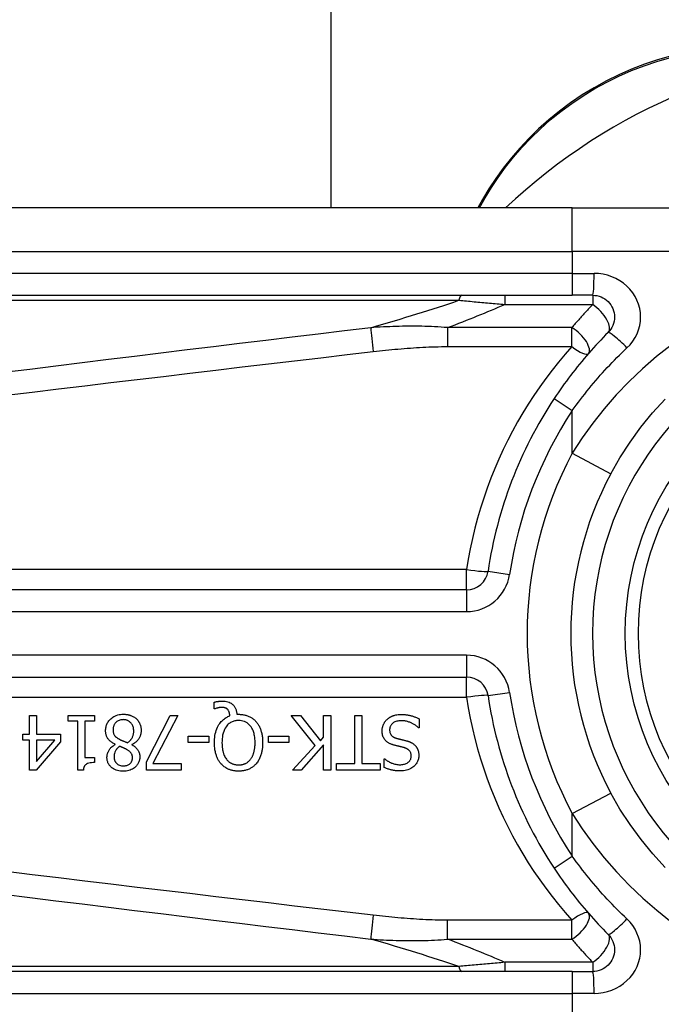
# Model space of a CAD drawing. Header units: inches. Extents: x 12 to 399, y 35 to 190.
# Tile 120 of 256: x 54.78 to 55.359, y 114.374 to 115.262. Entities that reach past the tile are written whole.
import ezdxf

# ---------------------------------------------------------------- set-up
doc = ezdxf.new("R2010")
doc.units = ezdxf.units.IN
doc.header["$MEASUREMENT"] = 0
doc.layers.add('Visible Edges(ANSI)', color=7, linetype='Continuous', lineweight=25)
doc.layers.add('Visible Tangent Edges(ANSI)', color=7, linetype='Continuous', lineweight=25)

msp = doc.modelspace()

# ---------------------------------------------------------------- linework, layer by layer
at = {"layer": 'Visible Edges(ANSI)'}
for p, q in [((55.06082, 132.4632), (55.06082, 115.09206)), ((55.19768, 115.09973), (55.19326, 115.09206)), ((55.27863, 115.09206), (54.62956, 115.09206)), ((55.27863, 115.09206), (55.51589, 115.09206)), ((54.62956, 115.01332), (55.27863, 115.01332)), ((55.29705, 115.01332), (55.27863, 115.01332)), ((55.18312, 114.74756), (54.53114, 114.74756)), ((54.53114, 114.66884), (55.18312, 114.66884)), ((54.95559, 114.64027), (54.95559, 114.64621)), ((54.95646, 114.64027), (54.95559, 114.64027)), ((54.7888, 114.63417), (54.79515, 114.63417)), ((54.7888, 114.61726), (54.7888, 114.63417)), ((54.79515, 114.63417), (54.79515, 114.61726)), ((54.82366, 114.62914), (54.82366, 114.63417)), ((54.82366, 114.63417), (54.84767, 114.63417)), ((54.83239, 114.62914), (54.82366, 114.62914)), ((54.83239, 114.58479), (54.83239, 114.62914)), ((54.83874, 114.62914), (54.83874, 114.59616)), ((54.84767, 114.62914), (54.83874, 114.62914)), ((54.84767, 114.63417), (54.84767, 114.62914)), ((54.89449, 114.59233), (54.91578, 114.63417)), ((54.9228, 114.63417), (54.90031, 114.59074)), ((54.91578, 114.63417), (54.9228, 114.63417)), ((54.976, 114.6352), (54.97752, 114.6352)), ((55.04651, 114.60693), (55.02494, 114.63417)), ((55.02494, 114.63417), (55.03343, 114.63417)), ((55.03343, 114.63417), (55.05142, 114.61127)), ((55.05429, 114.63417), (55.06083, 114.63417)), ((55.05429, 114.61451), (55.05429, 114.63417)), ((55.06083, 114.63417), (55.06083, 114.58495)), ((55.08233, 114.59078), (55.08233, 114.63417)), ((55.08233, 114.63417), (55.08887, 114.63417)), ((55.08887, 114.63417), (55.08887, 114.59078)), ((55.14047, 114.63122), (55.14047, 114.623)), ((55.14047, 114.623), (55.13999, 114.623)), ((54.78294, 114.61195), (54.78294, 114.61726)), ((54.78294, 114.61726), (54.7888, 114.61726)), ((54.7888, 114.61195), (54.78294, 114.61195)), ((54.7888, 114.58495), (54.7888, 114.61195)), ((54.81688, 114.61032), (54.79487, 114.58495)), ((54.79515, 114.61726), (54.81688, 114.61726)), ((54.79515, 114.61195), (54.79515, 114.59273)), ((54.79515, 114.59273), (54.8117, 114.61195)), ((54.8117, 114.61195), (54.79515, 114.61195)), ((54.81688, 114.61726), (54.81688, 114.61032)), ((54.93194, 114.60964), (54.93194, 114.61562)), ((54.93194, 114.61562), (54.95056, 114.61562)), ((54.95056, 114.60964), (54.93194, 114.60964)), ((54.95056, 114.61562), (54.95056, 114.60964)), ((55.0044, 114.60964), (55.0044, 114.61562)), ((55.0044, 114.61562), (55.02302, 114.61562)), ((55.02302, 114.60964), (55.0044, 114.60964)), ((55.02302, 114.61562), (55.02302, 114.60964)), ((55.05142, 114.61127), (55.05429, 114.61451)), ((54.86629, 114.60796), (54.86629, 114.60816)), ((54.88129, 114.60789), (54.88129, 114.60769)), ((55.02613, 114.58495), (55.04651, 114.60693)), ((55.05429, 114.60757), (55.03411, 114.58495)), ((55.05429, 114.58495), (55.05429, 114.60757)), ((54.83874, 114.59616), (54.84767, 114.59616)), ((54.84767, 114.59616), (54.84767, 114.59165)), ((54.89449, 114.58495), (54.89449, 114.59233)), ((55.10893, 114.58727), (55.10893, 114.59508)), ((55.10893, 114.59508), (55.1094, 114.59508)), ((54.79487, 114.58495), (54.7888, 114.58495)), ((54.8375, 114.58479), (54.83239, 114.58479)), ((54.92571, 114.58495), (54.89449, 114.58495)), ((54.90031, 114.59074), (54.92571, 114.59074)), ((54.92571, 114.59074), (54.92571, 114.58495)), ((55.03411, 114.58495), (55.02613, 114.58495)), ((55.06083, 114.58495), (55.05429, 114.58495)), ((55.06582, 114.58495), (55.06582, 114.59078)), ((55.06582, 114.59078), (55.08233, 114.59078)), ((55.10538, 114.58495), (55.06582, 114.58495)), ((55.08887, 114.59078), (55.10538, 114.59078)), ((55.10538, 114.59078), (55.10538, 114.58495)), ((55.27863, 114.40308), (54.62956, 114.40308)), ((55.27863, 114.40308), (55.29705, 114.40308))]:
    msp.add_line(p, q, dxfattribs=at)
at = {"layer": 'Visible Edges(ANSI)', "flags": 128}
for points in [[(55.36729, 115.2289), (55.35553, 115.22557), (55.3438, 115.22168), (55.33217, 115.21721), (55.32069, 115.21218), (55.30939, 115.20662), (55.29833, 115.20054), (55.28756, 115.19398), (55.27712, 115.18696), (55.26707, 115.17951), (55.25744, 115.17166), (55.24828, 115.16345), (55.23959, 115.15494), (55.23137, 115.14616), (55.22364, 115.13716), (55.2164, 115.12797), (55.20966, 115.11864), (55.20341, 115.10921), (55.19768, 115.09973)], [(55.29705, 115.01332), (55.29898, 115.01322), (55.30088, 115.01293), (55.30274, 115.01246), (55.30456, 115.0118), (55.3063, 115.01098), (55.30796, 115.01), (55.30951, 115.00887), (55.31094, 115.00758), (55.31224, 115.00616), (55.31338, 115.00461), (55.31437, 115.00295), (55.3152, 115.0012), (55.31586, 114.99938), (55.31634, 114.9975), (55.31664, 114.99559), (55.31674, 114.99366), (55.31665, 114.99173), (55.31636, 114.98981), (55.31589, 114.98793), (55.31524, 114.9861), (55.31441, 114.98435), (55.31342, 114.98269), (55.31226, 114.98114), (55.31097, 114.97971)], [(55.31097, 114.97971), (55.30872, 114.97744), (55.30648, 114.97515), (55.30427, 114.97284), (55.30207, 114.97051), (55.29988, 114.96816), (55.29772, 114.96579), (55.29557, 114.96339), (55.29344, 114.96098), (55.29133, 114.95855), (55.28925, 114.9561), (55.28718, 114.95364), (55.28513, 114.95115), (55.2831, 114.94865), (55.28109, 114.94613), (55.2791, 114.94359), (55.27714, 114.94104), (55.27519, 114.93847), (55.27327, 114.93588), (55.27137, 114.93328), (55.26949, 114.93066), (55.26764, 114.92803), (55.26581, 114.92538), (55.264, 114.92272), (55.26221, 114.92005)], [(55.31333, 114.85223), (55.32163, 114.86675), (55.33072, 114.88081), (55.34057, 114.89435), (55.35111, 114.90729), (55.36231, 114.91958)], [(54.95559, 114.64621), (54.95598, 114.6463), (54.95638, 114.64639), (54.95676, 114.64647), (54.95714, 114.64655), (54.95751, 114.64662), (54.95787, 114.64668), (54.95822, 114.64673), (54.95855, 114.64678), (54.95888, 114.64683), (54.95918, 114.64687), (54.95948, 114.64691), (54.95977, 114.64694), (54.96006, 114.64697), (54.96034, 114.647), (54.96063, 114.64702), (54.96092, 114.64704), (54.96121, 114.64706), (54.9615, 114.64708), (54.96179, 114.64709), (54.96208, 114.64711), (54.96237, 114.64712), (54.96266, 114.64712), (54.96295, 114.64713), (54.96324, 114.64713)], [(54.96324, 114.64713), (54.96441, 114.64709), (54.96557, 114.64698), (54.96672, 114.64678), (54.96784, 114.64649), (54.96894, 114.6461), (54.96994, 114.64563), (54.97081, 114.64513), (54.97155, 114.64461), (54.97217, 114.64409), (54.97268, 114.64361), (54.97313, 114.64313), (54.97355, 114.64262), (54.97393, 114.64209), (54.97427, 114.64154), (54.97459, 114.64096), (54.97487, 114.64036), (54.97512, 114.63975), (54.97533, 114.63912), (54.97551, 114.63848), (54.97566, 114.63784), (54.97579, 114.63718), (54.97588, 114.63653), (54.97596, 114.63587), (54.976, 114.6352)], [(54.96217, 114.64142), (54.962, 114.64142), (54.96183, 114.64142), (54.96166, 114.64141), (54.96149, 114.6414), (54.96131, 114.64139), (54.96114, 114.64137), (54.96097, 114.64135), (54.96079, 114.64133), (54.96062, 114.6413), (54.96045, 114.64128), (54.96027, 114.64125), (54.9601, 114.64122), (54.95993, 114.64119), (54.95976, 114.64116), (54.95959, 114.64112), (54.95942, 114.64109), (54.95926, 114.64105), (54.95909, 114.64101), (54.95887, 114.64096), (54.9585, 114.64087), (54.95801, 114.64075), (54.95747, 114.6406), (54.95694, 114.64044), (54.95646, 114.64027)], [(54.96783, 114.63943), (54.96767, 114.6396), (54.96751, 114.63976), (54.96734, 114.63992), (54.96717, 114.64007), (54.96699, 114.64021), (54.96681, 114.64034), (54.96662, 114.64046), (54.96643, 114.64058), (54.96622, 114.64069), (54.96602, 114.64079), (54.9658, 114.64089), (54.96558, 114.64097), (54.96535, 114.64105), (54.96511, 114.64112), (54.96485, 114.64118), (54.96457, 114.64124), (54.96428, 114.64129), (54.96398, 114.64133), (54.96368, 114.64136), (54.96338, 114.64138), (54.96307, 114.6414), (54.96277, 114.64142), (54.96246, 114.64142), (54.96217, 114.64142)], [(54.9697, 114.63381), (54.96968, 114.63401), (54.96966, 114.63422), (54.96964, 114.63442), (54.96961, 114.63463), (54.96958, 114.63484), (54.96955, 114.63504), (54.96952, 114.63525), (54.96948, 114.63545), (54.96944, 114.63566), (54.9694, 114.63586), (54.96936, 114.63606), (54.96931, 114.63626), (54.96926, 114.63646), (54.9692, 114.63666), (54.96914, 114.63686), (54.96908, 114.63706), (54.96901, 114.63727), (54.96892, 114.63753), (54.9688, 114.63783), (54.96866, 114.63815), (54.96849, 114.63848), (54.96829, 114.63882), (54.96807, 114.63913), (54.96783, 114.63943)], [(54.85756, 114.62045), (54.85758, 114.62131), (54.85765, 114.62217), (54.85776, 114.62302), (54.85793, 114.62386), (54.85814, 114.62468), (54.85841, 114.6255), (54.85873, 114.62631), (54.85911, 114.62708), (54.85953, 114.62783), (54.85999, 114.62855), (54.8605, 114.62924), (54.86106, 114.6299), (54.86165, 114.63054), (54.86232, 114.63118), (54.86309, 114.63183), (54.86397, 114.63248), (54.86495, 114.6331), (54.86603, 114.63368), (54.86722, 114.63419), (54.86845, 114.6346), (54.86971, 114.63491), (54.87099, 114.63512), (54.87229, 114.63524), (54.87359, 114.63528)], [(54.87351, 114.63038), (54.87273, 114.63035), (54.87195, 114.63028), (54.87119, 114.63016), (54.87043, 114.62997), (54.86969, 114.62972), (54.86899, 114.62942), (54.86837, 114.62908), (54.86782, 114.62871), (54.86733, 114.62833), (54.86691, 114.62794), (54.86653, 114.62755), (54.86619, 114.62714), (54.86588, 114.62671), (54.86559, 114.62626), (54.86534, 114.62579), (54.86511, 114.62531), (54.86492, 114.6248), (54.86475, 114.62429), (54.86462, 114.62377), (54.86451, 114.62324), (54.86444, 114.6227), (54.86438, 114.62217), (54.86435, 114.62163), (54.86434, 114.62109)], [(54.88296, 114.62009), (54.88294, 114.62088), (54.88287, 114.62166), (54.88276, 114.62243), (54.88259, 114.6232), (54.88237, 114.62395), (54.88209, 114.62468), (54.88176, 114.62537), (54.8814, 114.626), (54.88101, 114.62657), (54.88061, 114.62708), (54.8802, 114.62755), (54.87978, 114.62796), (54.87936, 114.62834), (54.8789, 114.62869), (54.87843, 114.62901), (54.87794, 114.62931), (54.87743, 114.62956), (54.87689, 114.62979), (54.87635, 114.62997), (54.87579, 114.63012), (54.87523, 114.63024), (54.87466, 114.63032), (54.87409, 114.63036), (54.87351, 114.63038)], [(54.87359, 114.63528), (54.87403, 114.63528), (54.87447, 114.63527), (54.87491, 114.63525), (54.87535, 114.63522), (54.87578, 114.63518), (54.87622, 114.63513), (54.87665, 114.63508), (54.87708, 114.63501), (54.87751, 114.63494), (54.87794, 114.63485), (54.87837, 114.63475), (54.87879, 114.63465), (54.87922, 114.63453), (54.87963, 114.6344), (54.88005, 114.63426), (54.88047, 114.63411), (54.88097, 114.63391), (54.88154, 114.63367), (54.88216, 114.63336), (54.88283, 114.63299), (54.88351, 114.63257), (54.88417, 114.6321), (54.8848, 114.6316), (54.8854, 114.63106)], [(54.8854, 114.63106), (54.88569, 114.63076), (54.88598, 114.63046), (54.88625, 114.63016), (54.88651, 114.62984), (54.88676, 114.62952), (54.88701, 114.62919), (54.88724, 114.62885), (54.88746, 114.62851), (54.88767, 114.62816), (54.88787, 114.6278), (54.88806, 114.62744), (54.88824, 114.62707), (54.88841, 114.62669), (54.88857, 114.62628), (54.88874, 114.62583), (54.8889, 114.62534), (54.88906, 114.62482), (54.8892, 114.62426), (54.88933, 114.62366), (54.88944, 114.62305), (54.88952, 114.62243), (54.88958, 114.62181), (54.88961, 114.62119), (54.88962, 114.62057)], [(54.95574, 114.6096), (54.95577, 114.6112), (54.95586, 114.61281), (54.95601, 114.61442), (54.95622, 114.61603), (54.95652, 114.61761), (54.95689, 114.61918), (54.95735, 114.62072), (54.9579, 114.62223), (54.95852, 114.62362), (54.95918, 114.62489), (54.95986, 114.62602), (54.96055, 114.62704), (54.96125, 114.62794), (54.96193, 114.62873), (54.96259, 114.62942), (54.96327, 114.63006), (54.96398, 114.63067), (54.96472, 114.63124), (54.96549, 114.63178), (54.96629, 114.63227), (54.96711, 114.63272), (54.96796, 114.63312), (54.96882, 114.63349), (54.9697, 114.63381)], [(54.97748, 114.62962), (54.97664, 114.6296), (54.9758, 114.62954), (54.97498, 114.62943), (54.97416, 114.62928), (54.97335, 114.62908), (54.97255, 114.62882), (54.97177, 114.62852), (54.97101, 114.62816), (54.97029, 114.62776), (54.96959, 114.62731), (54.96893, 114.62681), (54.96829, 114.62627), (54.96768, 114.62568), (54.967, 114.62493), (54.96626, 114.62399), (54.9655, 114.62282), (54.96476, 114.62141), (54.9641, 114.61982), (54.96358, 114.61817), (54.96318, 114.61649), (54.9629, 114.61479), (54.96271, 114.61306), (54.9626, 114.61133), (54.96256, 114.6096)], [(54.99243, 114.6096), (54.99242, 114.61062), (54.99239, 114.61164), (54.99232, 114.61267), (54.99223, 114.6137), (54.99211, 114.61473), (54.99195, 114.61576), (54.99175, 114.61677), (54.99152, 114.61777), (54.99124, 114.61876), (54.99093, 114.61973), (54.99055, 114.6207), (54.99008, 114.62171), (54.98953, 114.62274), (54.98887, 114.62378), (54.98809, 114.6248), (54.98719, 114.62579), (54.9862, 114.62668), (54.98514, 114.62747), (54.98399, 114.62814), (54.98276, 114.6287), (54.98148, 114.62911), (54.98017, 114.6294), (54.97883, 114.62957), (54.97748, 114.62962)], [(54.97752, 114.6352), (54.97826, 114.63519), (54.97901, 114.63516), (54.97974, 114.63511), (54.98048, 114.63504), (54.98121, 114.63495), (54.98194, 114.63484), (54.98266, 114.6347), (54.98338, 114.63454), (54.98409, 114.63435), (54.9848, 114.63414), (54.9855, 114.6339), (54.9862, 114.63364), (54.98688, 114.63335), (54.98755, 114.63303), (54.98821, 114.63269), (54.98886, 114.63232), (54.98949, 114.63193), (54.9901, 114.63151), (54.9907, 114.63106), (54.99128, 114.63059), (54.99184, 114.6301), (54.99238, 114.62959), (54.99289, 114.62906), (54.99339, 114.6285)], [(54.99339, 114.6285), (54.99389, 114.62791), (54.99436, 114.62729), (54.9948, 114.62667), (54.99522, 114.62602), (54.99561, 114.62536), (54.99598, 114.62469), (54.99633, 114.624), (54.99666, 114.6233), (54.99696, 114.62259), (54.99725, 114.62187), (54.99751, 114.62114), (54.99776, 114.62038), (54.99799, 114.61961), (54.9982, 114.61881), (54.9984, 114.618), (54.99857, 114.61716), (54.99873, 114.6163), (54.99887, 114.61542), (54.99898, 114.61451), (54.99908, 114.61358), (54.99916, 114.61262), (54.99921, 114.61164), (54.99924, 114.61063), (54.99925, 114.6096)], [(55.10701, 114.62013), (55.10702, 114.62062), (55.10705, 114.62111), (55.10709, 114.62159), (55.10714, 114.62207), (55.10722, 114.62255), (55.10731, 114.62303), (55.10742, 114.6235), (55.10754, 114.62397), (55.10767, 114.62443), (55.10783, 114.6249), (55.108, 114.62536), (55.10818, 114.62581), (55.10838, 114.62626), (55.10859, 114.6267), (55.10881, 114.62713), (55.10905, 114.62755), (55.1093, 114.62797), (55.10957, 114.62837), (55.10985, 114.62877), (55.11015, 114.62915), (55.11046, 114.62953), (55.11079, 114.62989), (55.11113, 114.63024), (55.11148, 114.63058)], [(55.11148, 114.63058), (55.11178, 114.63084), (55.11208, 114.6311), (55.11239, 114.63136), (55.11271, 114.6316), (55.11302, 114.63184), (55.11335, 114.63206), (55.11368, 114.63228), (55.11401, 114.63249), (55.11435, 114.6327), (55.1147, 114.63289), (55.11505, 114.63308), (55.1154, 114.63326), (55.11576, 114.63343), (55.11612, 114.6336), (55.11649, 114.63376), (55.11687, 114.6339), (55.11731, 114.63407), (55.11788, 114.63425), (55.11858, 114.63444), (55.11942, 114.63462), (55.1204, 114.63479), (55.12154, 114.63492), (55.12285, 114.63501), (55.12432, 114.63504)], [(55.1248, 114.62938), (55.12391, 114.62936), (55.123, 114.62931), (55.1221, 114.62922), (55.1212, 114.62908), (55.12032, 114.62889), (55.11946, 114.62864), (55.11866, 114.62834), (55.11796, 114.62802), (55.11736, 114.62767), (55.11685, 114.62732), (55.11641, 114.62697), (55.11604, 114.62662), (55.11569, 114.62626), (55.11537, 114.62588), (55.11507, 114.62547), (55.1148, 114.62505), (55.11457, 114.6246), (55.11436, 114.62414), (55.1142, 114.62366), (55.11406, 114.62318), (55.11396, 114.62268), (55.11389, 114.62218), (55.11384, 114.62167), (55.11383, 114.62117)], [(55.12432, 114.63504), (55.12501, 114.63504), (55.12571, 114.63502), (55.12642, 114.635), (55.12712, 114.63496), (55.12783, 114.63491), (55.12854, 114.63484), (55.12925, 114.63477), (55.12996, 114.63467), (55.13066, 114.63456), (55.13136, 114.63443), (55.13205, 114.63428), (55.13273, 114.63412), (55.13339, 114.63393), (55.13405, 114.63373), (55.13471, 114.63352), (55.13536, 114.6333), (55.13602, 114.63307), (55.13666, 114.63284), (55.13731, 114.63259), (55.13795, 114.63233), (55.13859, 114.63207), (55.13922, 114.63179), (55.13985, 114.63151), (55.14047, 114.63122)], [(55.13999, 114.623), (55.13952, 114.62343), (55.13904, 114.62385), (55.13855, 114.62425), (55.13805, 114.62464), (55.13754, 114.62502), (55.13703, 114.62538), (55.1365, 114.62572), (55.13596, 114.62606), (55.13542, 114.62637), (55.13486, 114.62668), (55.1343, 114.62697), (55.13373, 114.62724), (55.13315, 114.62751), (55.13256, 114.62775), (55.13193, 114.628), (55.13127, 114.62823), (55.13057, 114.62846), (55.12983, 114.62868), (55.12906, 114.62887), (55.12826, 114.62904), (55.12744, 114.62918), (55.12658, 114.62929), (55.1257, 114.62936), (55.1248, 114.62938)], [(54.86629, 114.60816), (54.8656, 114.6085), (54.86491, 114.60886), (54.86423, 114.60924), (54.86357, 114.60964), (54.86293, 114.61007), (54.8623, 114.61053), (54.8617, 114.61102), (54.86113, 114.61153), (54.86059, 114.61208), (54.86009, 114.61263), (54.85966, 114.61318), (54.85929, 114.61372), (54.85897, 114.61427), (54.85869, 114.61481), (54.85845, 114.61535), (54.85825, 114.61589), (54.85808, 114.61644), (54.85793, 114.617), (54.85781, 114.61757), (54.85772, 114.61814), (54.85765, 114.61871), (54.8576, 114.61929), (54.85757, 114.61987), (54.85756, 114.62045)], [(54.86434, 114.62109), (54.86435, 114.62056), (54.86438, 114.62002), (54.86443, 114.61949), (54.86451, 114.61896), (54.86462, 114.61843), (54.86476, 114.61792), (54.86493, 114.61742), (54.86513, 114.61697), (54.86535, 114.61656), (54.86558, 114.61619), (54.86582, 114.61587), (54.86608, 114.61557), (54.86634, 114.61529), (54.86662, 114.61502), (54.86692, 114.61475), (54.86723, 114.61449), (54.86756, 114.61424), (54.8679, 114.61399), (54.86825, 114.61375), (54.86861, 114.61351), (54.86898, 114.61328), (54.86936, 114.61306), (54.86974, 114.61284), (54.87012, 114.61263)], [(54.87734, 114.60956), (54.8777, 114.6098), (54.87804, 114.61006), (54.87838, 114.61032), (54.87871, 114.61059), (54.87903, 114.61087), (54.87934, 114.61116), (54.87963, 114.61147), (54.87992, 114.61178), (54.8802, 114.6121), (54.88047, 114.61243), (54.88072, 114.61278), (54.88097, 114.61313), (54.88121, 114.61352), (54.88146, 114.61394), (54.88171, 114.61441), (54.88195, 114.61492), (54.88217, 114.61548), (54.88238, 114.61609), (54.88257, 114.61674), (54.88271, 114.6174), (54.88282, 114.61807), (54.8829, 114.61874), (54.88295, 114.61941), (54.88296, 114.62009)], [(54.88962, 114.62057), (54.88961, 114.62003), (54.88958, 114.6195), (54.88953, 114.61897), (54.88946, 114.61844), (54.88937, 114.61792), (54.88926, 114.6174), (54.88913, 114.61689), (54.88898, 114.61638), (54.88881, 114.61588), (54.88861, 114.61538), (54.88839, 114.61487), (54.88813, 114.61433), (54.88782, 114.61377), (54.88747, 114.61319), (54.88706, 114.6126), (54.8866, 114.61199), (54.88608, 114.61139), (54.88549, 114.61078), (54.88486, 114.61021), (54.8842, 114.60967), (54.88351, 114.60917), (54.88279, 114.60871), (54.88205, 114.60828), (54.88129, 114.60789)], [(55.11678, 114.60773), (55.11626, 114.60789), (55.11573, 114.60808), (55.11521, 114.60827), (55.1147, 114.60848), (55.11419, 114.60871), (55.11369, 114.60895), (55.1132, 114.6092), (55.11272, 114.60948), (55.11225, 114.60977), (55.11179, 114.61008), (55.11135, 114.61041), (55.11089, 114.61078), (55.11041, 114.61123), (55.10991, 114.61175), (55.10941, 114.61235), (55.10892, 114.61305), (55.10846, 114.61384), (55.10805, 114.61467), (55.10772, 114.61554), (55.10745, 114.61643), (55.10725, 114.61734), (55.10712, 114.61826), (55.10704, 114.61919), (55.10701, 114.62013)], [(55.11383, 114.62117), (55.11385, 114.62055), (55.1139, 114.61993), (55.11399, 114.61932), (55.11413, 114.61872), (55.11432, 114.61813), (55.11455, 114.61757), (55.11481, 114.61708), (55.11508, 114.61666), (55.11535, 114.6163), (55.11561, 114.616), (55.11586, 114.61575), (55.11612, 114.61552), (55.1164, 114.6153), (55.11668, 114.61509), (55.11697, 114.61489), (55.11728, 114.61471), (55.11758, 114.61454), (55.1179, 114.61438), (55.11822, 114.61423), (55.11855, 114.61409), (55.11888, 114.61396), (55.11922, 114.61384), (55.11955, 114.61373), (55.11989, 114.61363)], [(54.87012, 114.61263), (54.87028, 114.61254), (54.87044, 114.61246), (54.8706, 114.61237), (54.87077, 114.61229), (54.87095, 114.6122), (54.87113, 114.61211), (54.87133, 114.61202), (54.87153, 114.61193), (54.87175, 114.61184), (54.87198, 114.61174), (54.87223, 114.61163), (54.87249, 114.61152), (54.87277, 114.61141), (54.87307, 114.61129), (54.87339, 114.61116), (54.87372, 114.61102), (54.87409, 114.61087), (54.87447, 114.61072), (54.87488, 114.61056), (54.87531, 114.61038), (54.87578, 114.61019), (54.87627, 114.61), (54.87679, 114.60978), (54.87734, 114.60956)], [(54.96165, 114.59062), (54.96119, 114.59117), (54.96075, 114.59174), (54.96033, 114.59233), (54.95993, 114.59293), (54.95956, 114.59354), (54.95921, 114.59416), (54.95887, 114.5948), (54.95856, 114.59545), (54.95826, 114.5961), (54.95798, 114.59677), (54.95772, 114.59744), (54.95747, 114.59814), (54.95723, 114.59888), (54.957, 114.59965), (54.95679, 114.60045), (54.95659, 114.6013), (54.9564, 114.60218), (54.95624, 114.60311), (54.9561, 114.60408), (54.95597, 114.60509), (54.95588, 114.60614), (54.9558, 114.60725), (54.95576, 114.6084), (54.95574, 114.6096)], [(54.96256, 114.6096), (54.96257, 114.60905), (54.96258, 114.6085), (54.9626, 114.60794), (54.96262, 114.60739), (54.96265, 114.60683), (54.9627, 114.60628), (54.96275, 114.60572), (54.96281, 114.60517), (54.96288, 114.60462), (54.96295, 114.60406), (54.96304, 114.60352), (54.96314, 114.60297), (54.96325, 114.60243), (54.96337, 114.60189), (54.96351, 114.60135), (54.96365, 114.60082), (54.96383, 114.60023), (54.96405, 114.59955), (54.96432, 114.59881), (54.96464, 114.59802), (54.96503, 114.5972), (54.96548, 114.59636), (54.966, 114.59552), (54.96659, 114.59468)], [(54.98841, 114.59468), (54.98871, 114.59509), (54.98899, 114.5955), (54.98927, 114.59592), (54.98952, 114.59635), (54.98977, 114.59679), (54.99, 114.59724), (54.99021, 114.59769), (54.99042, 114.59815), (54.99061, 114.59862), (54.99079, 114.59909), (54.99096, 114.59956), (54.99112, 114.60005), (54.99128, 114.60058), (54.99144, 114.60115), (54.9916, 114.60177), (54.99175, 114.60243), (54.99189, 114.60315), (54.99202, 114.60391), (54.99214, 114.60472), (54.99224, 114.60559), (54.99232, 114.6065), (54.99238, 114.60748), (54.99242, 114.60851), (54.99243, 114.6096)], [(54.99925, 114.6096), (54.99925, 114.6088), (54.99923, 114.608), (54.99919, 114.6072), (54.99915, 114.60639), (54.99908, 114.60559), (54.999, 114.60478), (54.9989, 114.60398), (54.99879, 114.60318), (54.99865, 114.60239), (54.9985, 114.6016), (54.99832, 114.60082), (54.99812, 114.60004), (54.99791, 114.59927), (54.99767, 114.59851), (54.9974, 114.59774), (54.9971, 114.59696), (54.99676, 114.59616), (54.9964, 114.59536), (54.99599, 114.59456), (54.99555, 114.59376), (54.99507, 114.59296), (54.99454, 114.59216), (54.99397, 114.59138), (54.99335, 114.59062)], [(55.11989, 114.61363), (55.12026, 114.61353), (55.12061, 114.61343), (55.12094, 114.61334), (55.12125, 114.61326), (55.12155, 114.61318), (55.12184, 114.6131), (55.12212, 114.61303), (55.1224, 114.61296), (55.12268, 114.61289), (55.12296, 114.61282), (55.12325, 114.61275), (55.12354, 114.61268), (55.12385, 114.61261), (55.12417, 114.61253), (55.1245, 114.61245), (55.12486, 114.61237), (55.12524, 114.61227), (55.12564, 114.61218), (55.12608, 114.61207), (55.12654, 114.61196), (55.12704, 114.61183), (55.12758, 114.6117), (55.12816, 114.61155), (55.12879, 114.61139)], [(55.12879, 114.61139), (55.12907, 114.61132), (55.12936, 114.61124), (55.12965, 114.61115), (55.12994, 114.61106), (55.13022, 114.61097), (55.13051, 114.61088), (55.13079, 114.61078), (55.13107, 114.61068), (55.13135, 114.61058), (55.13163, 114.61047), (55.13191, 114.61036), (55.13219, 114.61024), (55.13246, 114.61012), (55.13273, 114.61), (55.133, 114.60987), (55.13327, 114.60974), (55.13356, 114.6096), (55.13391, 114.60941), (55.13431, 114.60917), (55.13477, 114.60887), (55.13527, 114.60851), (55.1358, 114.6081), (55.13636, 114.60761), (55.13692, 114.60705)], [(54.8588, 114.59636), (54.8588, 114.59681), (54.85883, 114.59726), (54.85888, 114.59771), (54.85894, 114.59815), (54.85902, 114.59859), (54.85911, 114.59903), (54.85922, 114.59946), (54.85935, 114.59989), (54.8595, 114.60032), (54.85966, 114.60074), (54.85984, 114.60119), (54.86006, 114.60168), (54.86033, 114.60221), (54.86065, 114.60277), (54.86101, 114.60335), (54.86143, 114.60395), (54.8619, 114.60455), (54.86243, 114.60514), (54.86301, 114.60571), (54.86361, 114.60623), (54.86424, 114.60672), (54.8649, 114.60717), (54.86558, 114.60758), (54.86629, 114.60796)], [(54.87016, 114.60629), (54.86993, 114.60611), (54.86971, 114.60593), (54.86949, 114.60575), (54.86927, 114.60556), (54.86905, 114.60537), (54.86883, 114.60517), (54.86862, 114.60497), (54.86841, 114.60477), (54.86821, 114.60456), (54.86801, 114.60435), (54.86781, 114.60413), (54.86763, 114.60391), (54.86744, 114.60369), (54.86727, 114.60346), (54.8671, 114.60322), (54.86694, 114.60299), (54.86679, 114.60274), (54.86657, 114.60237), (54.86628, 114.60178), (54.86597, 114.60098), (54.86567, 114.59998), (54.86543, 114.59882), (54.8653, 114.59763), (54.86526, 114.59644)], [(54.8771, 114.60322), (54.87696, 114.6033), (54.8768, 114.60338), (54.87662, 114.60348), (54.87642, 114.60358), (54.87621, 114.6037), (54.87597, 114.60381), (54.87573, 114.60394), (54.87546, 114.60407), (54.87519, 114.6042), (54.8749, 114.60434), (54.8746, 114.60449), (54.87429, 114.60463), (54.87397, 114.60478), (54.87364, 114.60492), (54.87331, 114.60507), (54.87297, 114.60522), (54.87262, 114.60536), (54.87228, 114.60551), (54.87192, 114.60565), (54.87157, 114.60579), (54.87122, 114.60592), (54.87086, 114.60605), (54.87051, 114.60617), (54.87016, 114.60629)], [(54.88181, 114.59604), (54.8818, 114.5963), (54.88179, 114.59656), (54.88177, 114.59683), (54.88175, 114.59709), (54.88171, 114.59734), (54.88167, 114.5976), (54.88162, 114.59786), (54.88156, 114.59811), (54.88149, 114.59836), (54.88141, 114.59861), (54.88132, 114.59886), (54.88122, 114.5991), (54.88109, 114.59938), (54.88093, 114.59969), (54.88072, 114.60003), (54.88047, 114.60039), (54.88016, 114.60078), (54.87979, 114.60118), (54.87939, 114.60157), (54.87896, 114.60194), (54.87852, 114.60229), (54.87806, 114.60262), (54.87758, 114.60293), (54.8771, 114.60322)], [(54.88129, 114.60769), (54.8817, 114.60744), (54.88211, 114.60718), (54.88252, 114.60692), (54.88293, 114.60665), (54.88332, 114.60636), (54.88372, 114.60607), (54.8841, 114.60576), (54.88447, 114.60545), (54.88484, 114.60512), (54.88519, 114.60479), (54.88553, 114.60445), (54.88586, 114.60409), (54.88617, 114.60372), (54.88647, 114.60334), (54.88677, 114.60292), (54.88707, 114.60244), (54.88736, 114.60189), (54.88763, 114.60128), (54.88788, 114.60059), (54.88809, 114.59985), (54.88824, 114.5991), (54.88835, 114.59833), (54.88841, 114.59757), (54.88843, 114.5968)], [(55.12687, 114.60513), (55.12642, 114.60526), (55.12596, 114.60537), (55.12551, 114.60549), (55.12506, 114.6056), (55.12462, 114.60572), (55.12418, 114.60583), (55.12374, 114.60593), (55.1233, 114.60604), (55.12287, 114.60615), (55.12244, 114.60625), (55.12201, 114.60636), (55.12159, 114.60646), (55.12117, 114.60656), (55.12075, 114.60666), (55.12034, 114.60677), (55.11993, 114.60687), (55.11953, 114.60697), (55.11912, 114.60708), (55.11872, 114.60718), (55.11833, 114.60729), (55.11794, 114.60739), (55.11755, 114.6075), (55.11716, 114.60761), (55.11678, 114.60773)], [(55.13329, 114.59748), (55.13328, 114.59807), (55.13323, 114.59867), (55.13314, 114.59926), (55.13301, 114.59984), (55.13283, 114.60041), (55.13261, 114.60095), (55.13236, 114.60144), (55.13209, 114.60186), (55.13182, 114.60223), (55.13154, 114.60255), (55.13127, 114.60283), (55.13098, 114.60309), (55.13069, 114.60333), (55.13038, 114.60356), (55.13006, 114.60377), (55.12974, 114.60397), (55.1294, 114.60416), (55.12905, 114.60434), (55.1287, 114.6045), (55.12834, 114.60465), (55.12798, 114.60479), (55.12761, 114.60491), (55.12724, 114.60503), (55.12687, 114.60513)], [(55.13692, 114.60705), (55.13712, 114.60682), (55.13732, 114.6066), (55.13751, 114.60637), (55.13769, 114.60613), (55.13786, 114.60589), (55.13803, 114.60565), (55.13819, 114.6054), (55.13834, 114.60515), (55.13849, 114.60489), (55.13863, 114.60463), (55.13877, 114.60437), (55.1389, 114.6041), (55.13902, 114.60383), (55.13914, 114.60356), (55.13925, 114.60328), (55.13937, 114.60297), (55.13949, 114.60261), (55.13962, 114.60217), (55.13974, 114.60168), (55.13986, 114.60111), (55.13996, 114.60048), (55.14004, 114.59978), (55.14009, 114.599), (55.14011, 114.59815)], [(54.84767, 114.59165), (54.84629, 114.59163), (54.84493, 114.59153), (54.84361, 114.59136), (54.84237, 114.59109), (54.84125, 114.59073), (54.84042, 114.59034), (54.83988, 114.59), (54.83956, 114.58975), (54.83931, 114.58952), (54.83908, 114.58927), (54.83887, 114.589), (54.83867, 114.58872), (54.83849, 114.58843), (54.83833, 114.58813), (54.83818, 114.58781), (54.83805, 114.58749), (54.83794, 114.58717), (54.83784, 114.58684), (54.83776, 114.5865), (54.83768, 114.58616), (54.83762, 114.58582), (54.83757, 114.58548), (54.83753, 114.58514), (54.8375, 114.58479)], [(54.87359, 114.58384), (54.87226, 114.58387), (54.87093, 114.58399), (54.86962, 114.58419), (54.86832, 114.58448), (54.86706, 114.58489), (54.86586, 114.58538), (54.86482, 114.58593), (54.86393, 114.5865), (54.86318, 114.58706), (54.86255, 114.5876), (54.86204, 114.58811), (54.86156, 114.58862), (54.86112, 114.58916), (54.86072, 114.58972), (54.86035, 114.59031), (54.86001, 114.59092), (54.85972, 114.59156), (54.85946, 114.59221), (54.85925, 114.59288), (54.85908, 114.59356), (54.85895, 114.59426), (54.85886, 114.59495), (54.85881, 114.59566), (54.8588, 114.59636)], [(54.86526, 114.59644), (54.86526, 114.59604), (54.86529, 114.59565), (54.86533, 114.59526), (54.86539, 114.59488), (54.86547, 114.59449), (54.86557, 114.59411), (54.86568, 114.59374), (54.86582, 114.59337), (54.86598, 114.59301), (54.86616, 114.59266), (54.86635, 114.59232), (54.86657, 114.59199), (54.8668, 114.59168), (54.86705, 114.59137), (54.86731, 114.59108), (54.86761, 114.59078), (54.86801, 114.59043), (54.86855, 114.59004), (54.86922, 114.58964), (54.87003, 114.58929), (54.8709, 114.58902), (54.8718, 114.58884), (54.87271, 114.58873), (54.87363, 114.5887)], [(54.88843, 114.5968), (54.88841, 114.59605), (54.88835, 114.59531), (54.88825, 114.59458), (54.8881, 114.59386), (54.88791, 114.59314), (54.88768, 114.59244), (54.88739, 114.59175), (54.88707, 114.59108), (54.8867, 114.59043), (54.88629, 114.58982), (54.88585, 114.58923), (54.88536, 114.58866), (54.88484, 114.58811), (54.88424, 114.58755), (54.88354, 114.58696), (54.88273, 114.58637), (54.8818, 114.58581), (54.88076, 114.58528), (54.87963, 114.58482), (54.87846, 114.58445), (54.87726, 114.58417), (54.87605, 114.58398), (54.87482, 114.58387), (54.87359, 114.58384)], [(54.87363, 114.5887), (54.87439, 114.58873), (54.87515, 114.5888), (54.8759, 114.58893), (54.87664, 114.58911), (54.87735, 114.58937), (54.87802, 114.58967), (54.87859, 114.58999), (54.87908, 114.59033), (54.87949, 114.59065), (54.87982, 114.59096), (54.8801, 114.59125), (54.88036, 114.59155), (54.8806, 114.59187), (54.88082, 114.5922), (54.88102, 114.59255), (54.88119, 114.59291), (54.88134, 114.59328), (54.88147, 114.59366), (54.88158, 114.59405), (54.88166, 114.59444), (54.88173, 114.59484), (54.88177, 114.59524), (54.8818, 114.59564), (54.88181, 114.59604)], [(54.96659, 114.59468), (54.96692, 114.59428), (54.96725, 114.59388), (54.9676, 114.5935), (54.96797, 114.59314), (54.96835, 114.59279), (54.96874, 114.59246), (54.96914, 114.59214), (54.96956, 114.59184), (54.97, 114.59156), (54.97045, 114.59129), (54.97091, 114.59104), (54.97138, 114.59082), (54.97186, 114.59061), (54.97235, 114.59042), (54.97284, 114.59026), (54.97334, 114.59011), (54.97385, 114.58998), (54.97436, 114.58987), (54.97488, 114.58978), (54.97539, 114.58971), (54.97591, 114.58965), (54.97643, 114.58961), (54.97696, 114.58959), (54.97748, 114.58958)], [(54.97748, 114.58958), (54.97792, 114.58958), (54.97836, 114.5896), (54.97881, 114.58963), (54.97925, 114.58966), (54.97968, 114.58971), (54.98012, 114.58977), (54.98056, 114.58984), (54.98099, 114.58993), (54.98142, 114.59002), (54.98184, 114.59014), (54.98226, 114.59026), (54.98268, 114.5904), (54.9831, 114.59056), (54.98351, 114.59073), (54.98396, 114.59094), (54.98444, 114.59119), (54.98494, 114.59149), (54.98546, 114.59183), (54.986, 114.59223), (54.98653, 114.59267), (54.98704, 114.59314), (54.98752, 114.59363), (54.98797, 114.59415), (54.98841, 114.59468)], [(55.1094, 114.59508), (55.10977, 114.59476), (55.11014, 114.59445), (55.11052, 114.59415), (55.11091, 114.59386), (55.11131, 114.59358), (55.11171, 114.59331), (55.11213, 114.59304), (55.11254, 114.59279), (55.11297, 114.59255), (55.1134, 114.59231), (55.11383, 114.59209), (55.11427, 114.59187), (55.11471, 114.59166), (55.11515, 114.59146), (55.11564, 114.59124), (55.11623, 114.59101), (55.1169, 114.59077), (55.11765, 114.59052), (55.11848, 114.5903), (55.11939, 114.5901), (55.12032, 114.58994), (55.12125, 114.58983), (55.12218, 114.58976), (55.12312, 114.58974)], [(55.12312, 114.58974), (55.12398, 114.58976), (55.12483, 114.58982), (55.12568, 114.58993), (55.12652, 114.59009), (55.12734, 114.5903), (55.12814, 114.59058), (55.12889, 114.5909), (55.12955, 114.59125), (55.13012, 114.59161), (55.1306, 114.59196), (55.13101, 114.5923), (55.13134, 114.59262), (55.13165, 114.59295), (55.13193, 114.59329), (55.13219, 114.59365), (55.13242, 114.59403), (55.13263, 114.59443), (55.13281, 114.59484), (55.13296, 114.59526), (55.13309, 114.59569), (55.13318, 114.59613), (55.13324, 114.59658), (55.13328, 114.59703), (55.13329, 114.59748)], [(55.14011, 114.59815), (55.14009, 114.59735), (55.14003, 114.59656), (55.13991, 114.59577), (55.13976, 114.59499), (55.13955, 114.59422), (55.13929, 114.59347), (55.13898, 114.59272), (55.13862, 114.59201), (55.13822, 114.59132), (55.13778, 114.59066), (55.13729, 114.59002), (55.13677, 114.58941), (55.1362, 114.58882), (55.13554, 114.5882), (55.13476, 114.58755), (55.13385, 114.5869), (55.13281, 114.58627), (55.13163, 114.58568), (55.13035, 114.58516), (55.12904, 114.58475), (55.12769, 114.58445), (55.12632, 114.58424), (55.12495, 114.58411), (55.12356, 114.58408)], [(54.97752, 114.58392), (54.97688, 114.58392), (54.97625, 114.58395), (54.97562, 114.58398), (54.97499, 114.58403), (54.97436, 114.5841), (54.97373, 114.58419), (54.97311, 114.58429), (54.97249, 114.58441), (54.97188, 114.58454), (54.97127, 114.5847), (54.97066, 114.58487), (54.97006, 114.58506), (54.96946, 114.58527), (54.96887, 114.5855), (54.96825, 114.58577), (54.96758, 114.58608), (54.96685, 114.58646), (54.96609, 114.5869), (54.9653, 114.5874), (54.96451, 114.58796), (54.96374, 114.58857), (54.96301, 114.58921), (54.96231, 114.5899), (54.96165, 114.59062)], [(54.99335, 114.59062), (54.99286, 114.59007), (54.99235, 114.58954), (54.99182, 114.58904), (54.99127, 114.58856), (54.99071, 114.5881), (54.99013, 114.58766), (54.98953, 114.58725), (54.98891, 114.58686), (54.98827, 114.58649), (54.98762, 114.58614), (54.98695, 114.58582), (54.98627, 114.58553), (54.98558, 114.58526), (54.98488, 114.58502), (54.98417, 114.5848), (54.98345, 114.58461), (54.98272, 114.58444), (54.98199, 114.5843), (54.98125, 114.58418), (54.98051, 114.58408), (54.97976, 114.58401), (54.97902, 114.58396), (54.97827, 114.58393), (54.97752, 114.58392)], [(55.12356, 114.58408), (55.12299, 114.58408), (55.12243, 114.58409), (55.12186, 114.58411), (55.12129, 114.58414), (55.12072, 114.58418), (55.12016, 114.58422), (55.11959, 114.58427), (55.11903, 114.58434), (55.11847, 114.58441), (55.1179, 114.58449), (55.11734, 114.58458), (55.11679, 114.58468), (55.11623, 114.58479), (55.11567, 114.58491), (55.1151, 114.58504), (55.1145, 114.5852), (55.11387, 114.58537), (55.11321, 114.58557), (55.11254, 114.58578), (55.11185, 114.58602), (55.11113, 114.58629), (55.11041, 114.58659), (55.10967, 114.58691), (55.10893, 114.58727)], [(55.36239, 114.49693), (55.35121, 114.50923), (55.34065, 114.52217), (55.33076, 114.53567), (55.32164, 114.54969), (55.31333, 114.56417)], [(55.26221, 114.49636), (55.264, 114.49368), (55.26581, 114.49102), (55.26764, 114.48838), (55.26949, 114.48574), (55.27137, 114.48313), (55.27327, 114.48052), (55.27519, 114.47794), (55.27714, 114.47537), (55.2791, 114.47281), (55.28109, 114.47028), (55.2831, 114.46775), (55.28513, 114.46525), (55.28718, 114.46277), (55.28925, 114.4603), (55.29133, 114.45785), (55.29344, 114.45542), (55.29557, 114.45301), (55.29772, 114.45062), (55.29988, 114.44825), (55.30207, 114.44589), (55.30427, 114.44356), (55.30648, 114.44125), (55.30872, 114.43896), (55.31097, 114.43669)], [(55.31097, 114.43669), (55.31226, 114.43527), (55.31339, 114.43372), (55.31438, 114.43206), (55.3152, 114.43032), (55.31586, 114.4285), (55.31634, 114.42663), (55.31663, 114.42472), (55.31674, 114.42279), (55.31665, 114.42085), (55.31636, 114.41894), (55.31588, 114.41706), (55.31522, 114.41524), (55.31439, 114.41349), (55.3134, 114.41182), (55.31225, 114.41027), (55.31097, 114.40884), (55.30954, 114.40755), (55.308, 114.40641), (55.30634, 114.40542), (55.3046, 114.40459), (55.30278, 114.40393), (55.3009, 114.40346), (55.29898, 114.40318), (55.29705, 114.40308)]]:
    msp.add_lwpolyline(points, dxfattribs=at)
at = {"layer": 'Visible Edges(ANSI)'}
msp.add_circle((55.58232, 114.7082), 0.25591, dxfattribs=at)
for centre, radius, start, end in [((55.58232, 114.70735), 0.52953, 91.33308, 133.40464), ((55.58232, 114.7082), 0.38386, 146.50369, 171.58673), ((55.58232, 114.7082), 0.30512, 151.83282, 208.16718), ((55.18312, 114.76724), 0.01969, 270, 351.58673), ((55.18312, 114.64916), 0.01969, 8.41327, 90), ((55.58232, 114.7082), 0.38386, 188.41327, 213.49631)]:
    msp.add_arc(centre, radius, start, end, dxfattribs=at)
at = {"layer": 'Visible Tangent Edges(ANSI)'}
for p, q in [((55.19476, 115.09206), (55.20008, 115.1012)), ((55.27863, 115.05269), (55.27863, 115.09206)), ((54.62956, 115.05269), (55.27863, 115.05269)), ((55.54978, 115.05269), (55.27863, 115.05269)), ((55.27863, 115.05269), (55.27863, 115.033)), ((55.27863, 115.033), (54.62956, 115.033)), ((55.27863, 115.033), (55.27863, 115.01332)), ((55.27863, 115.033), (55.29828, 115.033)), ((54.62724, 115.00872), (55.17638, 115.00872)), ((55.21771, 115.01332), (55.21771, 115.00498)), ((55.29705, 115.01332), (55.29705, 115.00498)), ((55.21771, 115.00498), (55.29705, 115.00498)), ((55.16608, 114.98409), (55.16608, 114.96699)), ((55.27828, 114.98409), (55.16608, 114.98409)), ((55.27828, 114.96699), (55.27828, 114.98409)), ((55.16608, 114.96699), (55.27828, 114.96699)), ((55.26221, 114.92005), (55.27863, 114.90918)), ((55.27863, 114.87082), (55.27863, 114.90918)), ((55.27863, 114.87082), (55.31333, 114.85223)), ((55.18312, 114.76585), (54.53114, 114.76585)), ((55.18312, 114.74756), (55.18312, 114.76585)), ((55.20259, 114.76436), (55.22206, 114.76148)), ((55.18312, 114.74756), (55.18312, 114.72787)), ((54.53114, 114.72787), (55.18312, 114.72787)), ((55.18312, 114.68853), (54.53114, 114.68853)), ((55.18312, 114.68853), (55.18312, 114.66884)), ((55.18312, 114.65055), (55.18312, 114.66884)), ((55.20259, 114.65204), (55.22206, 114.65492)), ((54.53114, 114.65055), (55.18312, 114.65055)), ((55.27863, 114.54559), (55.31333, 114.56417)), ((55.27863, 114.50722), (55.27863, 114.54559)), ((55.26221, 114.49636), (55.27863, 114.50722)), ((55.27828, 114.44941), (55.16608, 114.44941)), ((55.16608, 114.43231), (55.16608, 114.44941)), ((55.27828, 114.43231), (55.27828, 114.44941)), ((55.16608, 114.43231), (55.27828, 114.43231)), ((55.17638, 114.40768), (54.62724, 114.40768)), ((55.21771, 114.41143), (55.21771, 114.40308)), ((55.29705, 114.41143), (55.21771, 114.41143)), ((55.29705, 114.41143), (55.29705, 114.40308)), ((55.27863, 114.40308), (55.27863, 114.3834)), ((54.62956, 114.3834), (55.27863, 114.3834)), ((55.29828, 114.3834), (55.27863, 114.3834)), ((55.27863, 114.3834), (55.27863, 114.36371))]:
    msp.add_line(p, q, dxfattribs=at)
at = {"layer": 'Visible Tangent Edges(ANSI)', "flags": 128}
for points in [[(55.20008, 115.1012), (55.20572, 115.11046), (55.21187, 115.11966), (55.2185, 115.12877), (55.22562, 115.13774), (55.23321, 115.14653), (55.24128, 115.15511), (55.2498, 115.16342), (55.25879, 115.17144), (55.26822, 115.17912), (55.27808, 115.18641), (55.2883, 115.19328), (55.29885, 115.1997), (55.30968, 115.20565), (55.32074, 115.2111), (55.33198, 115.21604), (55.34337, 115.22043), (55.35484, 115.22426), (55.36634, 115.22754)], [(55.32797, 114.96579), (55.33073, 114.96864), (55.33319, 114.97175), (55.33531, 114.97507), (55.33708, 114.97857), (55.33847, 114.98222), (55.33947, 114.98599), (55.34008, 114.98982), (55.34028, 114.99368), (55.34006, 114.99754), (55.33943, 115.00136), (55.3384, 115.00512), (55.337, 115.00877), (55.33523, 115.01227), (55.33311, 115.0156), (55.33067, 115.01869), (55.32791, 115.02153), (55.32486, 115.0241), (55.32154, 115.02637), (55.31801, 115.02833), (55.31429, 115.02997), (55.31042, 115.03128), (55.30644, 115.03223), (55.30238, 115.03281), (55.29828, 115.033)], [(55.17638, 115.00872), (55.17808, 115.00858), (55.17978, 115.00843), (55.18149, 115.00828), (55.1832, 115.00812), (55.18491, 115.00797), (55.18662, 115.00782), (55.18834, 115.00767), (55.19005, 115.00751), (55.19177, 115.00736), (55.1935, 115.0072), (55.19522, 115.00705), (55.19694, 115.00689), (55.19867, 115.00674), (55.20039, 115.00658), (55.20212, 115.00642), (55.20385, 115.00626), (55.20558, 115.0061), (55.20731, 115.00594), (55.20904, 115.00578), (55.21077, 115.00562), (55.2125, 115.00546), (55.21424, 115.0053), (55.21597, 115.00514), (55.21771, 115.00498)], [(55.29705, 115.00498), (55.29625, 115.00414), (55.29545, 115.0033), (55.29464, 115.00245), (55.29384, 115.0016), (55.29305, 115.00075), (55.29225, 114.9999), (55.29146, 114.99904), (55.29067, 114.99819), (55.28988, 114.99732), (55.28909, 114.99646), (55.2883, 114.9956), (55.28752, 114.99473), (55.28674, 114.99385), (55.28596, 114.99298), (55.28518, 114.9921), (55.28441, 114.99122), (55.28363, 114.99034), (55.28286, 114.98946), (55.28209, 114.98857), (55.28133, 114.98768), (55.28056, 114.98679), (55.2798, 114.98589), (55.27904, 114.98499), (55.27828, 114.98409)], [(55.09677, 114.984), (55.0731, 114.98116), (55.04943, 114.97832), (55.02577, 114.97546), (55.0021, 114.97259), (54.97843, 114.96972), (54.95476, 114.96684), (54.9311, 114.96395), (54.90743, 114.96105), (54.88376, 114.95814), (54.8601, 114.95523), (54.83644, 114.9523), (54.81277, 114.94937), (54.78911, 114.94643), (54.76545, 114.94348)], [(55.16608, 114.98409), (55.16315, 114.98434), (55.16022, 114.98455), (55.1573, 114.98474), (55.15438, 114.9849), (55.15147, 114.98504), (55.14855, 114.98515), (55.14565, 114.98524), (55.14274, 114.98531), (55.13984, 114.98535), (55.13695, 114.98538), (55.13406, 114.98538), (55.13117, 114.98537), (55.12828, 114.98534), (55.1254, 114.9853), (55.12252, 114.98524), (55.11965, 114.98516), (55.11678, 114.98506), (55.11391, 114.98495), (55.11105, 114.98483), (55.10819, 114.98469), (55.10533, 114.98454), (55.10247, 114.98437), (55.09962, 114.98419), (55.09677, 114.984)], [(55.0991, 114.96249), (55.10188, 114.96281), (55.10466, 114.96312), (55.10744, 114.96342), (55.11022, 114.96371), (55.113, 114.964), (55.11579, 114.96427), (55.11857, 114.96453), (55.12136, 114.96478), (55.12415, 114.96503), (55.12693, 114.96526), (55.12972, 114.96548), (55.13252, 114.96568), (55.13531, 114.96588), (55.1381, 114.96606), (55.1409, 114.96622), (55.14369, 114.96638), (55.14649, 114.96652), (55.14929, 114.96664), (55.15208, 114.96674), (55.15488, 114.96683), (55.15768, 114.9669), (55.16048, 114.96695), (55.16328, 114.96698), (55.16608, 114.96699)], [(55.27828, 114.96699), (55.27215, 114.96), (55.26619, 114.95286), (55.26039, 114.94557), (55.25477, 114.93814), (55.24931, 114.93058), (55.24404, 114.92288), (55.23895, 114.91505), (55.23404, 114.90709), (55.22931, 114.89901), (55.22478, 114.89082), (55.22044, 114.8825), (55.2163, 114.87407), (55.21236, 114.86553), (55.20863, 114.85688), (55.2051, 114.84814), (55.20178, 114.8393), (55.19868, 114.83037), (55.19579, 114.82135), (55.19311, 114.81227), (55.19066, 114.8031), (55.18844, 114.79388), (55.18643, 114.78459), (55.18466, 114.77525), (55.18312, 114.76585)], [(55.36772, 114.96841), (55.35464, 114.95802), (55.34201, 114.94704), (55.32988, 114.9355), (55.31832, 114.92345), (55.30738, 114.91091), (55.29709, 114.89792), (55.28749, 114.88454), (55.27863, 114.87082)], [(55.27863, 114.90918), (55.28043, 114.91172), (55.28226, 114.91424), (55.28412, 114.91675), (55.286, 114.91925), (55.2879, 114.92173), (55.28982, 114.9242), (55.29176, 114.92666), (55.29373, 114.9291), (55.29572, 114.93152), (55.29773, 114.93393), (55.29976, 114.93632), (55.30182, 114.93869), (55.30389, 114.94105), (55.30599, 114.94339), (55.3081, 114.94571), (55.31023, 114.94802), (55.31239, 114.95031), (55.31456, 114.95258), (55.31675, 114.95483), (55.31896, 114.95706), (55.32118, 114.95927), (55.32343, 114.96146), (55.32569, 114.96363), (55.32797, 114.96579)], [(54.76777, 114.92303), (54.79143, 114.92591), (54.81509, 114.92877), (54.83876, 114.93163), (54.86242, 114.93448), (54.88609, 114.93731), (54.90975, 114.94014), (54.93342, 114.94297), (54.95708, 114.94578), (54.98075, 114.94859), (55.00442, 114.95138), (55.02809, 114.95417), (55.05176, 114.95695), (55.07543, 114.95972), (55.0991, 114.96249)], [(55.18312, 114.65055), (55.18466, 114.64116), (55.18643, 114.63181), (55.18844, 114.62253), (55.19066, 114.6133), (55.19311, 114.60414), (55.19579, 114.59505), (55.19868, 114.58603), (55.20178, 114.57711), (55.2051, 114.56827), (55.20863, 114.55952), (55.21236, 114.55087), (55.2163, 114.54234), (55.22044, 114.53391), (55.22478, 114.52559), (55.22931, 114.51739), (55.23404, 114.50931), (55.23895, 114.50135), (55.24404, 114.49353), (55.24931, 114.48583), (55.25477, 114.47826), (55.26039, 114.47083), (55.26619, 114.46355), (55.27215, 114.45641), (55.27828, 114.44941)], [(55.27863, 114.54559), (55.28751, 114.53188), (55.29715, 114.51853), (55.30749, 114.50558), (55.31848, 114.49305), (55.33006, 114.48099), (55.34218, 114.46944), (55.35479, 114.45843), (55.36782, 114.44801)], [(55.32797, 114.45062), (55.32569, 114.45277), (55.32343, 114.45494), (55.32118, 114.45713), (55.31896, 114.45934), (55.31675, 114.46158), (55.31456, 114.46383), (55.31239, 114.4661), (55.31023, 114.46838), (55.3081, 114.47069), (55.30599, 114.47301), (55.30389, 114.47535), (55.30182, 114.47771), (55.29976, 114.48009), (55.29773, 114.48248), (55.29572, 114.48488), (55.29373, 114.48731), (55.29176, 114.48975), (55.28982, 114.4922), (55.2879, 114.49467), (55.286, 114.49715), (55.28412, 114.49965), (55.28226, 114.50216), (55.28043, 114.50468), (55.27863, 114.50722)], [(55.0991, 114.45392), (55.07543, 114.45668), (55.05176, 114.45945), (55.02809, 114.46223), (55.00442, 114.46502), (54.98075, 114.46782), (54.95708, 114.47062), (54.93342, 114.47344), (54.90975, 114.47626), (54.88609, 114.47909), (54.86242, 114.48193), (54.83876, 114.48478), (54.81509, 114.48763), (54.79143, 114.4905), (54.76777, 114.49337)], [(54.76545, 114.47293), (54.78911, 114.46998), (54.81277, 114.46703), (54.83644, 114.4641), (54.8601, 114.46118), (54.88376, 114.45826), (54.90743, 114.45535), (54.9311, 114.45245), (54.95476, 114.44956), (54.97843, 114.44668), (55.0021, 114.44381), (55.02577, 114.44094), (55.04943, 114.43809), (55.0731, 114.43524), (55.09677, 114.4324)], [(55.16608, 114.44941), (55.16328, 114.44942), (55.16048, 114.44945), (55.15768, 114.4495), (55.15488, 114.44957), (55.15208, 114.44966), (55.14929, 114.44977), (55.14649, 114.44989), (55.14369, 114.45003), (55.1409, 114.45018), (55.1381, 114.45035), (55.13531, 114.45053), (55.13252, 114.45072), (55.12972, 114.45093), (55.12693, 114.45115), (55.12415, 114.45138), (55.12136, 114.45162), (55.11857, 114.45187), (55.11579, 114.45213), (55.113, 114.45241), (55.11022, 114.45269), (55.10744, 114.45298), (55.10466, 114.45329), (55.10188, 114.4536), (55.0991, 114.45392)], [(55.29828, 114.3834), (55.3024, 114.38359), (55.30649, 114.38416), (55.3105, 114.3851), (55.31437, 114.38641), (55.3181, 114.38806), (55.32162, 114.39005), (55.32493, 114.39234), (55.32796, 114.39492), (55.33071, 114.39777), (55.33315, 114.40088), (55.33526, 114.4042), (55.33703, 114.40771), (55.33844, 114.41135), (55.33946, 114.41511), (55.34008, 114.41894), (55.34027, 114.4228), (55.34005, 114.42666), (55.33942, 114.43048), (55.3384, 114.43423), (55.337, 114.43787), (55.33524, 114.44136), (55.33314, 114.44467), (55.33071, 114.44777), (55.32797, 114.45062)], [(55.09677, 114.4324), (55.09962, 114.43221), (55.10247, 114.43203), (55.10533, 114.43186), (55.10819, 114.43171), (55.11105, 114.43157), (55.11391, 114.43145), (55.11678, 114.43134), (55.11965, 114.43125), (55.12252, 114.43117), (55.1254, 114.4311), (55.12828, 114.43106), (55.13117, 114.43103), (55.13406, 114.43102), (55.13695, 114.43102), (55.13984, 114.43105), (55.14274, 114.4311), (55.14565, 114.43116), (55.14855, 114.43125), (55.15147, 114.43137), (55.15438, 114.4315), (55.1573, 114.43166), (55.16022, 114.43185), (55.16315, 114.43207), (55.16608, 114.43231)], [(55.27828, 114.43231), (55.27904, 114.43141), (55.2798, 114.43051), (55.28057, 114.42961), (55.28133, 114.42872), (55.2821, 114.42783), (55.28287, 114.42694), (55.28364, 114.42605), (55.28441, 114.42517), (55.28519, 114.42429), (55.28597, 114.42342), (55.28674, 114.42254), (55.28753, 114.42167), (55.28831, 114.4208), (55.28909, 114.41993), (55.28988, 114.41907), (55.29067, 114.41821), (55.29146, 114.41735), (55.29226, 114.4165), (55.29305, 114.41565), (55.29385, 114.4148), (55.29465, 114.41395), (55.29545, 114.41311), (55.29625, 114.41226), (55.29705, 114.41143)], [(55.21771, 114.41143), (55.21597, 114.41126), (55.21424, 114.4111), (55.2125, 114.41094), (55.21077, 114.41078), (55.20904, 114.41062), (55.20731, 114.41046), (55.20558, 114.4103), (55.20385, 114.41014), (55.20212, 114.40998), (55.20039, 114.40982), (55.19867, 114.40967), (55.19694, 114.40951), (55.19522, 114.40935), (55.1935, 114.4092), (55.19177, 114.40904), (55.19005, 114.40889), (55.18834, 114.40874), (55.18662, 114.40858), (55.18491, 114.40843), (55.1832, 114.40828), (55.18149, 114.40813), (55.17978, 114.40798), (55.17808, 114.40783), (55.17638, 114.40768)]]:
    msp.add_lwpolyline(points, dxfattribs=at)
at = {"layer": 'Visible Tangent Edges(ANSI)'}
msp.add_circle((55.58232, 114.7082), 0.24409, dxfattribs=at)
for centre, radius, start, end in [((55.58232, 114.7082), 0.28543, 32.8812, 327.1188), ((55.58232, 114.7082), 0.36417, 146.50369, 171.58673), ((55.58232, 114.7082), 0.34449, 151.83282, 208.16718), ((55.18312, 114.76724), 0.03937, 270, 351.58673), ((55.18312, 114.64916), 0.03937, 8.41327, 90), ((55.58232, 114.7082), 0.36417, 188.41327, 213.49631)]:
    msp.add_arc(centre, radius, start, end, dxfattribs=at)
for centre, major_axis, ratio, start_param, end_param in [((55.20635, 115.09474), (-0.00866, 0.00499), 0.493692, 5.759679, 6.283185), ((55.29705, 115.033), (0, -0.01969), 0.062411, 0, 1.570796), ((51.66677, 114.76856), (3.67256, 0.33874), 0.074886, 5.910747, 5.977199), ((55.1787, 114.99363), (0, 0.01969), 0.183721, 0, 0.697296), ((51.67606, 114.7082), (3.67247, 0.40075), 0.088107, 5.956893, 6.005683), ((55.29705, 114.99363), (0.01392, -0.01392), 0.446023, 0, 1.990559), ((55.0991, 114.96891), (0.00234, -0.01955), 0.041071, 3.825401, 5.042638), ((55.27828, 114.97355), (0.01483, -0.01294), 0.431187, 0, 1.930721), ((55.32489, 114.96579), (-0.01392, 0.01392), 0.111497, 4.601416, 6.283185), ((55.27828, 114.97355), (0.01483, -0.01294), 0.257129, 4.93314, 6.283185), ((55.18312, 114.76724), (0.01947, -0.00288), 0.069894, 4.722726, 6.283185), ((55.18312, 114.64916), (0.01947, 0.00288), 0.069894, 0, 1.560459), ((55.0991, 114.44749), (0.00234, 0.01955), 0.041071, 1.240547, 2.457785), ((55.27828, 114.44285), (0.01483, 0.01294), 0.257129, 0, 1.350045), ((55.27828, 114.44285), (0.01483, 0.01294), 0.431187, 4.352465, 6.283185), ((55.32489, 114.45062), (-0.01392, -0.01392), 0.111497, 0, 1.681769), ((51.66677, 114.64784), (3.67256, -0.33874), 0.074886, 0.305987, 0.372439), ((51.67606, 114.7082), (3.67247, -0.40075), 0.088107, 0.277502, 0.326292), ((55.29705, 114.42277), (0.01392, 0.01392), 0.446023, 4.292626, 6.283185), ((55.1787, 114.42277), (0, -0.01969), 0.183721, 5.58589, 6.283185), ((55.29705, 114.3834), (0, 0.01969), 0.062411, 4.712389, 6.283185)]:
    msp.add_ellipse(centre, major_axis=major_axis, ratio=ratio, start_param=start_param, end_param=end_param, dxfattribs=at)

doc.saveas('drawing.dxf')
